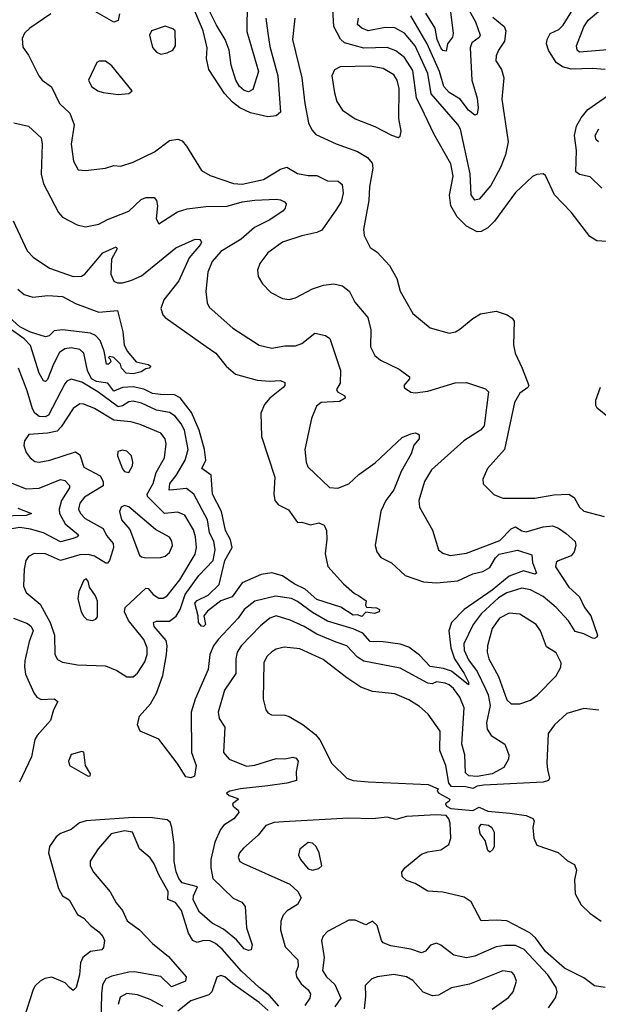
# Model space of a CAD drawing. Extents: x 1552294 to 1694791, y 811929 to 917222.
# Tile 29 of 256: x 1561814 to 1564522, y 858226 to 862838. Entities that reach past the tile are written whole.
import ezdxf

# ---------------------------------------------------------------- set-up
doc = ezdxf.new("R2010")
doc.units = 0

msp = doc.modelspace()

# ---------------------------------------------------------------- linework, layer by layer
at = {"layer": '0CON10XD'}
for points in [[(1563810.8, 863035), (1563843.2, 862775), (1563839.3, 862755), (1563817.3, 862725), (1563810, 862690), (1563795, 862693.5), (1563785, 862706.5), (1563768.7, 862745), (1563758.2, 862798.2), (1563715, 862868.6)], [(1562966.4, 862845), (1562976, 862774), (1562985, 862712), (1563021.8, 862575), (1563035.2, 862404.8), (1563015, 862386.5), (1562975, 862382.9), (1562895, 862401.2), (1562844, 862425), (1562810.5, 862450.5), (1562772.5, 862492.5), (1562698.9, 862605), (1562688.2, 862655), (1562690.9, 862705), (1562673.5, 862785), (1562626.4, 862896.4)], [(1562878.6, 862918.6), (1562877.5, 862782.5), (1562932.4, 862595), (1562905, 862510), (1562885, 862498.9), (1562865, 862505.5), (1562843.4, 862525), (1562825.3, 862555), (1562804.5, 862624.5), (1562794.8, 862695), (1562776.2, 862745), (1562735, 862811.2), (1562675, 862935.8)], [(1563900, 862915), (1563947.7, 862827.7), (1563969.4, 862765), (1563965, 862753.8), (1563931.1, 862728.9), (1563922.9, 862705), (1563930, 862555), (1563955, 862470), (1563960.4, 862425), (1563955.5, 862394.5), (1563945, 862390), (1563915, 862413.8), (1563875.8, 862465.8), (1563825, 862496.9), (1563798.9, 862525), (1563778.7, 862595), (1563721.5, 862725), (1563645, 862855.9)], [(1561959.2, 862865), (1561861.7, 862798.3), (1561836, 862775), (1561825, 862750), (1561828.3, 862708.3), (1561855, 862671.2), (1561903.3, 862575), (1561920, 862555), (1561963.7, 862523.7), (1562000.5, 862445), (1562049.1, 862399.1), (1562068.6, 862345), (1562054.6, 862254.6), (1562066.7, 862175), (1562088.6, 862135), (1562121.4, 862131.4), (1562215, 862141.9), (1562255, 862154.2), (1562287.7, 862152.3), (1562345, 862170), (1562445, 862219.1), (1562515, 862271.1), (1562555, 862278.1), (1562575, 862270), (1562594.6, 862245), (1562665, 862131.4), (1562705, 862107.5), (1562815, 862069.8), (1562855, 862067.6), (1562955, 862089.4), (1563035, 862138.2), (1563065, 862146.9), (1563115, 862117.1), (1563165, 862107.1), (1563205, 862108.2), (1563255, 862082.5), (1563305, 862081.9), (1563323.1, 862065), (1563327.7, 862025), (1563318.8, 861985), (1563293.6, 861945), (1563227.7, 861852.3), (1563205, 861840.9), (1563134.8, 861825.2), (1563044, 861795), (1562975, 861745.8), (1562937.5, 861695), (1562927.5, 861665), (1562930, 861635), (1562950.7, 861600.7), (1562989.7, 861559.7), (1563045, 861531.9), (1563075, 861527.8), (1563105, 861534.4), (1563185, 861576.4), (1563236, 861594), (1563285, 861600), (1563325, 861590.4), (1563357.5, 861565), (1563382.5, 861515), (1563443.3, 861443.3), (1563457.9, 861385), (1563455.6, 861305.6), (1563477.1, 861265), (1563503.1, 861243.1), (1563590.9, 861200.9), (1563638.8, 861165), (1563638.8, 861155), (1563612, 861125), (1563615, 861113.3), (1563645, 861093.3), (1563665, 861090), (1563725, 861098.2), (1563852.4, 861137.6), (1563905, 861138.4), (1563995, 861109.3), (1564008.5, 861095), (1563987.6, 860935), (1563970.9, 860915), (1563893.8, 860865), (1563741.3, 860728.7), (1563708.8, 860675), (1563682.5, 860585), (1563685.4, 860555), (1563746.2, 860446.2), (1563774.3, 860355), (1563795, 860338.9), (1563828.6, 860328.6), (1563905, 860338.8), (1564061.1, 860398.9), (1564115, 860453.1), (1564135, 860461.9), (1564165, 860443.8), (1564185, 860439.7), (1564265, 860462.8), (1564307.5, 860467.5), (1564336.9, 860456.9), (1564372, 860432), (1564415, 860393.8), (1564417.3, 860375), (1564410, 860345), (1564395, 860327.3), (1564335, 860303.8), (1564325.3, 860294.7), (1564322.3, 860275), (1564385, 860180.6), (1564435, 860134.2), (1564458.5, 860085), (1564488, 860045), (1564518, 859955), (1564516.2, 859945), (1564505, 859938.8), (1564495, 859941.2), (1564455, 859962), (1564415, 859972.7), (1564382.5, 860022.5), (1564326, 860085), (1564265, 860136.2), (1564205, 860167.1), (1564165, 860175.7), (1564095, 860153.3), (1564055, 860129.5), (1563974.8, 860055), (1563936.2, 860005), (1563892.6, 859915), (1563894.8, 859885), (1563915, 859840), (1563954.9, 859784.9), (1563995, 859703.1), (1564007.5, 859675), (1564015.8, 859625), (1563999.6, 859545), (1564001.7, 859515), (1564021.2, 859485), (1564085, 859444), (1564104.3, 859395), (1564101.9, 859375), (1564080.6, 859335), (1564025.7, 859305), (1563955, 859293), (1563916.2, 859296.2), (1563900.7, 859310.7), (1563898.4, 859395), (1563884.1, 859445), (1563894.8, 859615), (1563873.8, 859665), (1563845, 859705.3), (1563825, 859722.7), (1563805, 859730), (1563765, 859736.5), (1563745, 859727.9), (1563725, 859730.5), (1563595, 859800.7), (1563425, 859833.6), (1563395, 859852), (1563345, 859905.9), (1563295, 859922.7), (1563205, 859959.3), (1563145, 859996.3), (1563080.6, 860025), (1563015, 860045.4), (1562985, 860034), (1562941.3, 859998.7), (1562851.5, 859905), (1562831.8, 859875), (1562825.3, 859845), (1562825.3, 859775), (1562772.8, 859697.2), (1562743.1, 859595), (1562747.9, 859565), (1562774.6, 859524.6), (1562768.2, 859405), (1562793.9, 859373.9), (1562875, 859341.6), (1562915, 859346), (1563015, 859377.1), (1563055, 859376.2), (1563093.3, 859383.3), (1563108.5, 859378.5), (1563117.5, 859365), (1563108.5, 859315), (1563110, 859275), (1563065, 859261.3), (1562975, 859250.2), (1562847.5, 859235), (1562797.5, 859225), (1562782.5, 859215), (1562795, 859203.8), (1562835, 859190), (1562837.5, 859185), (1562810, 859165), (1562813.6, 859153.6), (1562837.5, 859135), (1562840, 859125), (1562817.1, 859095), (1562770, 859065), (1562754.8, 859045.2), (1562727.9, 858985), (1562708.9, 858905), (1562708.6, 858865), (1562717.5, 858815), (1562813.5, 858723.5), (1562853.3, 858705), (1562870, 858685), (1562875.8, 858585), (1562902, 858505), (1562898, 858482), (1562885, 858478.8), (1562865, 858486.2), (1562828.5, 858528.5), (1562768.8, 858578.8), (1562715, 858605.9), (1562655, 858658), (1562626, 858715), (1562628, 858735), (1562646.4, 858776.4), (1562574.6, 858794.6), (1562558.9, 858815), (1562546.5, 858846.5), (1562537.8, 858895), (1562536.8, 858975), (1562526.8, 859055), (1562518.9, 859078.9), (1562505, 859090), (1562435, 859099.4), (1562345, 859100.5), (1562124.6, 859085.4), (1562094.4, 859075.6), (1562055.7, 859045), (1562005, 859026.4), (1561985, 859010.9), (1561953.9, 858965), (1561948.4, 858935), (1561995, 858768), (1562015, 858733.8), (1562045, 858716), (1562085, 858647.5), (1562115, 858629.2), (1562145, 858595.7), (1562184.2, 858565), (1562203.5, 858543.5), (1562210.8, 858525), (1562207, 858493), (1562199.1, 858480.9), (1562145, 858473.1), (1562108.9, 858445), (1562098.8, 858421.2), (1562094.6, 858365), (1562078.9, 858305), (1562065, 858290.6), (1562046.9, 858305), (1562026.2, 858326.2), (1561965, 858353.2), (1561932.2, 858347.8), (1561910.4, 858335), (1561886.8, 858313.2), (1561876.8, 858295), (1561834.8, 858165)], [(1562281.5, 862865), (1562275, 862834.3), (1562255, 862826.7), (1562145, 862888.6)], [(1564585, 861797.1), (1564515, 861801.9), (1564482.8, 861822.8), (1564396, 861936), (1564317.7, 862017.7), (1564275, 862107.5), (1564265, 862116.2), (1564235, 862113.1), (1564215, 862103.1), (1564135, 862028.9), (1564036.1, 861893.9), (1564005, 861862.9), (1563975, 861845.4), (1563955.3, 861844.7), (1563905, 861870.9), (1563862.2, 861915), (1563832.6, 861965), (1563826.2, 862015), (1563842.4, 862105), (1563832.2, 862162.2), (1563752.5, 862302.5), (1563709, 862395), (1563671.8, 862471.8), (1563655, 862600), (1563615, 862661.2), (1563575, 862692.4), (1563535, 862707.4), (1563425, 862703.9), (1563335, 862729.1), (1563315.6, 862745.6), (1563284.6, 862805), (1563279.5, 862885)], [(1564029.6, 862849.6), (1564081.8, 862805), (1564090.4, 862785), (1564082.8, 862737.2), (1564054.7, 862695), (1564045, 862668.8), (1564043.1, 862645), (1564070, 862605), (1564080.6, 862565), (1564071.2, 862465), (1564100.8, 862265), (1564088.2, 862205), (1564064.8, 862145.2), (1564018.9, 862061.1), (1563965, 861997.1), (1563945, 861992.9), (1563927.4, 862017.4), (1563922.4, 862115), (1563877.8, 862325), (1563865, 862346.8), (1563739.7, 862489.7), (1563725.1, 862585.1), (1563665.5, 862715), (1563615, 862774.2), (1563570.6, 862799.4), (1563525, 862801), (1563445.6, 862785.6), (1563415, 862797.2), (1563394.6, 862815), (1563400.8, 862845)], [(1564555, 862604.5), (1564495, 862609.4), (1564395, 862606.1), (1564355, 862617), (1564325, 862636.7), (1564288.8, 862695), (1564280.3, 862725), (1564282.8, 862745), (1564297.4, 862772.6), (1564338.3, 862791.7), (1564358.2, 862811.8), (1564402.8, 862885)], [(1564585, 862698.2), (1564435, 862685.3), (1564422.9, 862695), (1564420.9, 862715), (1564455.2, 862804.8), (1564475.3, 862835), (1564523.9, 862876.1)], [(1562475, 862676.2), (1562505, 862682), (1562531.2, 862695), (1562542.9, 862715), (1562541.4, 862785), (1562530.8, 862795), (1562495, 862807.5), (1562431.4, 862785), (1562421.1, 862765), (1562435, 862708), (1562455, 862686), (1562475, 862676.2)], [(1563101.8, 862845), (1563090.5, 862745), (1563135.4, 862565), (1563148.7, 862445), (1563166.2, 862355), (1563181.7, 862321.7), (1563199.8, 862299.8), (1563295.6, 862255.6), (1563395, 862220), (1563441.4, 862191.4), (1563463.6, 862165), (1563467.4, 862142.6), (1563452.2, 862055), (1563448.8, 861991.2), (1563423.3, 861855), (1563426.9, 861826.9), (1563455, 861771.2), (1563488, 861748), (1563545.8, 861685.8), (1563578.8, 861625), (1563595.4, 861565.4), (1563655, 861462), (1563736.2, 861395), (1563825, 861368.8), (1563853.8, 861375), (1563875, 861387.5), (1563935, 861438.5), (1563970.8, 861459.2), (1564045, 861472.9), (1564095.6, 861455.6), (1564119.7, 861439.7), (1564128, 861425), (1564126, 861315), (1564134, 861275), (1564165.7, 861205), (1564197.5, 861125), (1564192, 861115), (1564155, 861088.9), (1564129.6, 861045), (1564083.8, 860825), (1564004, 860735), (1563981.4, 860685), (1563983.3, 860663.3), (1564033.6, 860613.6), (1564075, 860596.7), (1564225, 860596.9), (1564315, 860612.7), (1564385.3, 860615.3), (1564410.3, 860600.3), (1564435, 860554.4), (1564455, 860536.1), (1564550.6, 860510.6)], [(1562275, 862487.5), (1562325, 862492.5), (1562340, 862505), (1562245, 862621.4), (1562215, 862642.5), (1562186, 862644), (1562175, 862636.7), (1562135.8, 862555), (1562150.8, 862525), (1562180, 862505), (1562205, 862496.8), (1562275, 862487.5)], [(1563585, 862286.2), (1563595, 862292.5), (1563599.2, 862315), (1563588.9, 862375), (1563590.7, 862515), (1563581.4, 862555), (1563565, 862580), (1563515, 862609.5), (1563455, 862620.4), (1563313.8, 862616.2), (1563287.4, 862602.6), (1563274.6, 862575), (1563287.3, 862495), (1563298.5, 862455), (1563325, 862413.3), (1563385, 862373.9), (1563477.2, 862337.3), (1563555, 862296.9), (1563585, 862286.2)], [(1564538.3, 862048.3), (1564485, 862101.8), (1564435, 862112.3), (1564417.5, 862125), (1564421.1, 862225), (1564411.6, 862295), (1564420.8, 862339.2), (1564441.6, 862378.4), (1564472.8, 862417.2), (1564585.6, 862495)], [(1561786.2, 862355), (1561855, 862339.5), (1561914.4, 862285), (1561919.2, 862255), (1561914.6, 862114.6), (1561925, 862068.8), (1561995, 861934.3), (1562015, 861912.9), (1562083.3, 861876.7), (1562122.1, 861867.9), (1562185, 861880), (1562225, 861902.5), (1562325, 861940.7), (1562383.3, 861995), (1562405, 862004.5), (1562444.2, 862004.2), (1562455, 861990), (1562458.5, 861965), (1562452.2, 861905), (1562465, 861882), (1562552.6, 861937.4), (1562598.7, 861951.3), (1562685, 861962.8), (1562785, 861964.2), (1562855, 861983.8), (1562915, 861992.4), (1563015, 861997.7), (1563035, 861993.3), (1563053.8, 861985), (1563060.8, 861975), (1563056.9, 861955), (1563047.3, 861942.7), (1562985, 861900), (1562913.4, 861865), (1562850.6, 861809.4), (1562755, 861752), (1562715, 861705.6), (1562695.3, 861655), (1562685.5, 861565), (1562691.7, 861511.7), (1562701.1, 861491.1), (1562812.1, 861392.1), (1562935, 861313.5), (1562995, 861298.5), (1563055, 861309.5), (1563105, 861310), (1563135, 861320.5), (1563195, 861370), (1563245, 861358.5), (1563265.8, 861345), (1563315.9, 861195), (1563314, 861135), (1563297.5, 861105), (1563302, 861095), (1563335.4, 861075.4), (1563337.5, 861065), (1563310.5, 861049.5), (1563226, 861044), (1563202.8, 861027.2), (1563180.7, 860969.3), (1563149.6, 860825), (1563154.7, 860764.7), (1563162.8, 860742.8), (1563265, 860646.5), (1563302.9, 860642.9), (1563355, 860664), (1563402.2, 860707.8), (1563477.8, 860762.2), (1563605, 860880.6), (1563645, 860898), (1563665, 860902), (1563677.7, 860897.7), (1563684, 860894), (1563684.4, 860875), (1563658.9, 860845), (1563646.6, 860805), (1563599.1, 860720.9), (1563565.4, 860635), (1563527.9, 860585), (1563504, 860536), (1563477.8, 860375), (1563485.6, 860345), (1563505, 860318.6), (1563555, 860294.3), (1563619.2, 860235), (1563704.1, 860204.1), (1563765, 860199.5), (1563865, 860210.2), (1563935, 860242.3), (1563982.8, 860252.8), (1564015, 860271.3), (1564042, 860318), (1564058.9, 860335), (1564145, 860353), (1564211.8, 860331.8), (1564214.3, 860295), (1564232.9, 860245), (1564225, 860241.1), (1564172.9, 860257.1), (1564105, 860231), (1564025, 860166.5), (1563894.7, 860075), (1563834.7, 860015), (1563823.4, 859975), (1563831.5, 859895), (1563849.4, 859845), (1563895.2, 859775), (1563915.2, 859735), (1563915, 859723.1), (1563835.9, 859785.9), (1563798.5, 859798.5), (1563735, 859808), (1563685, 859862), (1563635, 859898.6), (1563595, 859912.6), (1563515, 859923.3), (1563455, 859924.8), (1563419.6, 859965), (1563375, 859984.4), (1563255, 860020.7), (1563185, 860061.1), (1563115, 860113.2), (1563086.1, 860126.1), (1563012.1, 860137.9), (1562915, 860114.7), (1562865, 860075.4), (1562836.7, 860035), (1562743.5, 859935), (1562722, 859905), (1562704.7, 859865), (1562696.2, 859793.8), (1562635.9, 859655), (1562617.1, 859595), (1562618.6, 859405), (1562639.5, 859345), (1562631.9, 859295), (1562615, 859287.1), (1562591.1, 859291.1), (1562550.9, 859355), (1562465, 859468.2), (1562377.5, 859505), (1562366, 859535), (1562375.6, 859575), (1562425.8, 859634.2), (1562455, 859684.2), (1562483.6, 859766.4), (1562501.4, 859865), (1562504.4, 859905), (1562499.4, 859929.4), (1562444.3, 859995), (1562440, 860015), (1562455, 860021.4), (1562515, 860020.5), (1562546.7, 860043.3), (1562564.6, 860075.4), (1562589.3, 860145), (1562652.4, 860235), (1562719.4, 860305), (1562729, 860355), (1562722.5, 860395), (1562701.9, 860435), (1562694, 860495), (1562629.7, 860615), (1562595, 860641.4), (1562534, 860635), (1562514.2, 860634.2), (1562517.2, 860665), (1562546.9, 860703.1), (1562588.9, 860775), (1562602.2, 860825), (1562584.8, 860915), (1562570.2, 860945), (1562541.4, 860981.4), (1562515, 860998), (1562455, 861008.9), (1562385, 861040.9), (1562345, 861051.7), (1562325, 861048.6), (1562295, 861028.7), (1562275, 861024.2), (1562180.6, 861095), (1562105, 861140.2), (1562055.3, 861154.7), (1562035.2, 861144.8), (1562025, 861131.8), (1561948.6, 860985), (1561932.9, 860977.1), (1561905, 860979.4), (1561884.5, 860994.5), (1561873.8, 861015), (1561849.4, 861099.4), (1561808.8, 861205)], [(1564524.2, 862265), (1564512.2, 862275), (1564507.3, 862295), (1564525, 862326.5)], [(1561783.5, 861895), (1561849.4, 861755), (1561877.1, 861725), (1561954.1, 861674.1), (1562065, 861635.4), (1562103.9, 861636.1), (1562118.5, 861645), (1562203.8, 861745), (1562265, 861774), (1562270, 861765), (1562244.3, 861715.8), (1562240.8, 861645), (1562255, 861613.1), (1562272.5, 861605), (1562295, 861605.4), (1562335, 861615.4), (1562385, 861637.3), (1562545, 861769.1), (1562635, 861809.2), (1562658.1, 861808.1), (1562665.8, 861795.8), (1562660.6, 861785), (1562607.5, 861722.5), (1562559.6, 861615), (1562488.2, 861525), (1562475.5, 861485), (1562484.5, 861455), (1562495, 861442.5), (1562687.5, 861307.5), (1562731.8, 861275), (1562780.9, 861215), (1562825, 861176.7), (1562925, 861149.3), (1562985, 861144.6), (1563035, 861148.2), (1563055, 861138.8), (1563055.6, 861125), (1563046.9, 861115), (1562985, 861065.4), (1562960, 861035), (1562943.3, 860995), (1562945.3, 860885), (1563008.1, 860695), (1563003.3, 860615), (1563007.9, 860585), (1563025, 860565.5), (1563072.8, 860542.8), (1563115, 860482), (1563135, 860484.2), (1563175, 860472.5), (1563215, 860480.6), (1563239.7, 860469.7), (1563250, 860445), (1563252, 860405), (1563244.3, 860335.7), (1563256.6, 860276.6), (1563329.2, 860195), (1563380.8, 860150.8), (1563400.7, 860140.7)], [(1561805.3, 861575.3), (1561835, 861551.1), (1561875, 861538.8), (1561945.6, 861545.6), (1562015, 861540.4), (1562075, 861508.5), (1562185, 861467.5), (1562272.5, 861475), (1562296.7, 861375), (1562303.3, 861315), (1562317.5, 861285), (1562360, 861235), (1562415, 861223.3), (1562427.5, 861215), (1562420, 861205), (1562405, 861202.5), (1562382.4, 861187.6), (1562345, 861179.1), (1562312.2, 861182.2), (1562291.2, 861205), (1562286, 861225), (1562255, 861256.2), (1562235, 861260), (1562230, 861255), (1562238.3, 861248.3), (1562240, 861235), (1562230, 861225), (1562220, 861225), (1562208.8, 861285), (1562191.3, 861335), (1562169, 861359), (1562145, 861369), (1562015, 861384.3), (1561975, 861380.8), (1561952.6, 861357.4), (1561935, 861352.5), (1561865, 861374.4), (1561815, 861398.5), (1561765, 861444.5)], [(1563400.7, 860140.7), (1563436.1, 860116.1), (1563432.5, 860095), (1563437, 860087), (1563485, 860082.5), (1563498.8, 860075), (1563496.7, 860065), (1563475, 860057.1), (1563435, 860062.5), (1563415, 860041.9), (1563395, 860050), (1563375, 860049.5), (1563316.6, 860086.6), (1563205, 860121.6), (1563150.8, 860170.8), (1563099.2, 860195), (1563045, 860232.8), (1562995, 860246.8), (1562945, 860239.2), (1562855, 860200.9), (1562809.4, 860135), (1562755, 860115.4), (1562693, 860067), (1562676, 860045), (1562684, 860005), (1562675, 859996), (1562665, 859997.5), (1562651.4, 860015), (1562650, 860045), (1562634.2, 860105), (1562645, 860117.3), (1562697.1, 860142.9), (1562747.7, 860192.3), (1562773.9, 860305), (1562809.3, 860365), (1562801.6, 860401.6), (1562777.9, 860445), (1562758.8, 860535), (1562717.4, 860615), (1562710.4, 860705), (1562666.5, 860735), (1562685.5, 860775), (1562679, 860825), (1562654.5, 860915), (1562618.3, 860998.3), (1562565, 861067.2), (1562535, 861081.9), (1562485, 861080), (1562435, 861086.9), (1562395, 861106.7), (1562345, 861118.7), (1562295, 861114.6), (1562255, 861097.9), (1562227.1, 861135), (1562173.4, 861143.4), (1562150.4, 861155), (1562130.9, 861195), (1562114.1, 861275), (1562095, 861292.4), (1562055, 861301), (1562025, 861296.7), (1562000.8, 861279.2), (1561972.2, 861225), (1561945, 861151.9), (1561935, 861142.9), (1561926.2, 861146.2), (1561905, 861182.2), (1561865, 861310.9), (1561835, 861342.7), (1561765, 861392.2)], [(1564575, 860971.2), (1564517.9, 861017.9), (1564510.9, 861030.9), (1564511.4, 861055), (1564533, 861117)], [(1562345, 859760), (1562365, 859776.9), (1562399.9, 859830.1), (1562411.2, 859865), (1562411.2, 859895), (1562395.3, 859935), (1562324.1, 860024.1), (1562305.2, 860065), (1562308.6, 860085), (1562405, 860174.5), (1562415, 860173.3), (1562438.5, 860145), (1562465, 860127.7), (1562485, 860127.7), (1562505, 860139.2), (1562563, 860215), (1562635.2, 860335), (1562641.9, 860365), (1562637.5, 860415), (1562627.8, 860447.8), (1562586.8, 860516.8), (1562555, 860531.8), (1562492.7, 860525), (1562411.6, 860605), (1562410.3, 860615), (1562438.9, 860665), (1562452.8, 860717.2), (1562491.4, 860785), (1562500.5, 860850.5), (1562494.6, 860875), (1562475, 860901.8), (1562378.5, 860941.5), (1562335, 860954.2), (1562255, 860961.5), (1562165, 861016.2), (1562115, 861037.5), (1562095, 861038.5), (1562065, 861017.3), (1562008.9, 860931.1), (1561989, 860911), (1561945, 860901.2), (1561856.7, 860895), (1561836.2, 860865), (1561833.9, 860843.9), (1561845, 860810), (1561862.9, 860785), (1561885, 860767.8), (1561905, 860765.5), (1561955, 860775.4), (1562075, 860813.6), (1562095, 860800), (1562115, 860741.5), (1562190.6, 860700.6), (1562204.2, 860675), (1562205.2, 860654.8), (1562117.9, 860602.1), (1562095, 860573.3), (1562089.7, 860545), (1562098.8, 860525), (1562121, 860501), (1562205.2, 860455.2), (1562221.1, 860421.1), (1562251.6, 860385), (1562253.2, 860365), (1562243.3, 860335), (1562234.6, 860305), (1562225, 860292.7), (1562217.6, 860292.4), (1562165, 860324.8), (1562135, 860332.2), (1562095, 860330.8), (1562005, 860304.2), (1561934.6, 860335.4), (1561882.6, 860337.4), (1561856.1, 860323.9), (1561842.7, 860305), (1561834.6, 860264.6), (1561831.8, 860185), (1561845, 860154.4), (1561909.7, 860099.7), (1561956.8, 860015), (1561976.3, 859955), (1561978.2, 859865), (1561991.2, 859841.2), (1562015, 859828.1), (1562085, 859815.4), (1562215, 859812), (1562269.5, 859789.5), (1562315, 859760), (1562345, 859760)], [(1562325, 860716.7), (1562342.1, 860747.9), (1562344.4, 860765), (1562336.9, 860795), (1562315, 860816.9), (1562295, 860820.8), (1562274.2, 860815.8), (1562272.5, 860795), (1562295, 860734), (1562305, 860722), (1562325, 860716.7)], [(1561769.9, 860669.9), (1561845, 860640.8), (1561905, 860643.6), (1562005, 860684.7), (1562025, 860678.8), (1562046.8, 860656.8), (1562047.2, 860645), (1562010, 860585), (1561999.3, 860545), (1562000.3, 860525), (1562026.7, 860476.7), (1562089.1, 860425), (1562083.1, 860415), (1562065, 860407.4), (1562005, 860392.9), (1561925, 860434.5), (1561865, 860451.9), (1561815, 860459.3), (1561777.5, 860452.5)], [(1561805, 860549.4), (1561870, 860525), (1561845, 860515.6), (1561725, 860512.3)], [(1562405, 860317.8), (1562475, 860318.6), (1562495, 860324.4), (1562515, 860342), (1562528.9, 860375), (1562526.9, 860395), (1562515, 860414.2), (1562450.3, 860450.3), (1562325, 860555.7), (1562305, 860562.5), (1562288.8, 860555), (1562281.9, 860535), (1562290.9, 860495), (1562329.8, 860449.8), (1562375, 860330), (1562385, 860321.4), (1562405, 860317.8)], [(1562155, 860023.1), (1562170.3, 860029.7), (1562178.7, 860041.3), (1562179.1, 860115), (1562169.4, 860139.4), (1562140.3, 860180.3), (1562135, 860207.5), (1562125, 860218.8), (1562115, 860212.5), (1562090.9, 860159.1), (1562085.8, 860125), (1562102.5, 860065), (1562115, 860042), (1562128.7, 860028.7), (1562155, 860023.1)], [(1561785, 860034.2), (1561850.5, 860010.5), (1561868.2, 859995), (1561877.9, 859975), (1561858, 859925), (1561837.6, 859835), (1561836.6, 859806.6), (1561841.7, 859771.7), (1561879.6, 859685), (1561894.7, 859664.8), (1561914.2, 859654.2), (1561975, 859657.1), (1561991.9, 859645), (1561972, 859605), (1561958.2, 859555), (1561895.5, 859485), (1561885, 859465.8), (1561869.4, 859385), (1561812.8, 859267.3)], [(1564115, 859632.9), (1564155, 859633.8), (1564205, 859650), (1564236.4, 859673.6), (1564325.6, 859764.4), (1564346.9, 859805), (1564348.5, 859825), (1564325, 859872.5), (1564280.2, 859900.2), (1564251.8, 859975), (1564231.4, 860005), (1564155, 860053.6), (1564105, 860058.8), (1564060.4, 860035), (1564025, 859986.5), (1564003.7, 859905), (1564002.4, 859875), (1564010.3, 859845), (1564055, 859761.4), (1564095, 859652.2), (1564115, 859632.9)], [(1564525, 859604.1), (1564455, 859612.3), (1564375, 859588.6), (1564317.1, 859535), (1564287.5, 859495), (1564280.9, 859355), (1564284.6, 859325.4), (1564294.5, 859285), (1564289.4, 859275), (1564265, 859266.2), (1563987.1, 859252.9), (1563955, 859248.4), (1563935, 859236.9), (1563902.5, 859245), (1563836.1, 859246.1), (1563822.6, 859262.6), (1563808.6, 859345), (1563780, 859415), (1563781.8, 859505), (1563726.4, 859585), (1563685, 859620.4), (1563635, 859651.9), (1563569.6, 859679.6), (1563465, 859691.8), (1563411.5, 859711.5), (1563345, 859754.6), (1563235, 859840.4), (1563125, 859890.9), (1563051.7, 859898.3), (1563015, 859890), (1562995, 859877.3), (1562970.5, 859855), (1562956.2, 859825), (1562953.1, 859655), (1562965.7, 859605), (1562975, 859591.4), (1562992.2, 859582.2), (1563055, 859580.9), (1563075, 859574.5), (1563140.6, 859535), (1563199.3, 859489.3), (1563218.5, 859465), (1563275, 859354.4), (1563346.2, 859285), (1563375, 859275.2), (1563445, 859267.8), (1563726, 859255), (1563772.5, 859235), (1563767.5, 859225), (1563776.7, 859215), (1563827.7, 859187.7), (1563825, 859177.5), (1563807.5, 859165), (1563812.5, 859155), (1563832.7, 859142.7), (1563935, 859134.4), (1563965, 859149.7), (1564005, 859130.4), (1564109.1, 859120.9), (1564185, 859110.5), (1564216, 859096), (1564222.1, 859085), (1564216.1, 859053.9), (1564220.9, 859005), (1564235, 858971.2), (1564335, 858936.9), (1564378.5, 858898.5), (1564410.7, 858880.7), (1564419.7, 858855), (1564410.6, 858809.4), (1564414.1, 858744.1), (1564442.3, 858692.3), (1564482.7, 858652.7), (1564535.8, 858615)], [(1562135, 859294.6), (1562143.3, 859296.7), (1562145.6, 859305), (1562122, 859345), (1562115, 859407.5), (1562105, 859410), (1562055, 859396.7), (1562042, 859365), (1562046.7, 859345), (1562135, 859294.6)], [(1564555, 858304.6), (1564505, 858312.5), (1564455, 858350), (1564365, 858396.2), (1564275, 858473.4), (1564228.4, 858538.4), (1564201.5, 858561.5), (1564095, 858616.8), (1564045, 858620.4), (1563975, 858618), (1563926.9, 858706.9), (1563895, 858727.5), (1563795, 858751.9), (1563725, 858755.7), (1563665, 858792.5), (1563625.4, 858805.4), (1563604.6, 858824.6), (1563602.7, 858845), (1563617.1, 858865), (1563695, 858929.2), (1563725, 858940.8), (1563785, 858950), (1563822.9, 858975), (1563832.2, 859005), (1563828.9, 859075), (1563823.1, 859095), (1563809.8, 859109.8), (1563764.1, 859114.1), (1563624.8, 859105.2), (1563575, 859092.2), (1563535, 859102.2), (1563464.8, 859095.2), (1563355, 859098.4), (1563049.1, 859080.9)], [(1563049.1, 859080.9), (1563005, 859077.8), (1562966.7, 859063.3), (1562930.9, 859019.1), (1562861.9, 858958.1), (1562842.9, 858935), (1562837.1, 858915), (1562844.2, 858895), (1562861.2, 858885), (1563078.6, 858788.6), (1563115.4, 858755), (1563131.9, 858725), (1563115, 858693.1), (1563066.4, 858663.6), (1563046.9, 858643.1), (1563036.1, 858615), (1563034.7, 858575), (1563056.8, 858495), (1563115.4, 858435), (1563117.2, 858405), (1563106.2, 858375), (1563109.6, 858355), (1563131.5, 858321.5), (1563165, 858294.6), (1563175.2, 858275), (1563172.4, 858255), (1563149.6, 858220.4)], [(1564015, 858939.2), (1564005, 858946.2), (1563993.5, 858993.5), (1563970, 859025), (1563964.7, 859055), (1563975, 859069.6), (1564008.8, 859065), (1564024.3, 859054.3), (1564035, 859032.5), (1564034.3, 858965), (1564028.9, 858951.1), (1564015, 858939.2)], [(1563027.6, 858217.6), (1562985, 858265.7), (1562934.4, 858304.4), (1562851.9, 858381.9), (1562762.1, 858485), (1562731.3, 858511.3), (1562705, 858523.4), (1562675, 858525.7), (1562645, 858515.3), (1562624.7, 858525), (1562605, 858559.4), (1562572, 858665), (1562543.6, 858703.6), (1562507.1, 858717.1), (1562508.8, 858755), (1562465, 858832.9), (1562444.2, 858884.2), (1562425, 858911.9), (1562375.6, 858955), (1562342, 859032), (1562305, 859038.7), (1562242, 859025), (1562181.5, 858955), (1562143.6, 858896.4), (1562144.4, 858875), (1562159.4, 858845), (1562237, 858753), (1562265, 858700.8), (1562295, 858665.8), (1562316.9, 858616.9), (1562375.2, 858575.2), (1562435, 858511.2), (1562509.9, 858449.9), (1562593.1, 858355), (1562590.7, 858335), (1562525, 858308.1), (1562475, 858356.7), (1562351.9, 858378.1), (1562325, 858377.2), (1562245, 858357.5), (1562218.1, 858345), (1562202.3, 858317.7), (1562196.7, 858275), (1562194.3, 858135)], [(1563185, 858854.4), (1563215, 858862.9), (1563228, 858875), (1563216.2, 858935), (1563202, 858965), (1563185, 858980.5), (1563165, 858983.6), (1563125, 858953.3), (1563119.2, 858925), (1563128, 858905), (1563165, 858860.8), (1563185, 858854.4)], [(1564289.5, 858210.5), (1564322.9, 858257.1), (1564329.2, 858285), (1564325.4, 858305), (1564286.1, 858365), (1564175, 858482.3), (1564135, 858501.2), (1564085, 858501.9), (1564045, 858495.9), (1563997.1, 858475), (1563945, 858452.2), (1563905, 858444.1), (1563846.9, 858456.9), (1563785, 858504), (1563765, 858512), (1563736.8, 858503.2), (1563714.4, 858475.6), (1563695, 858468.1), (1563645, 858485.3), (1563550.7, 858500.7), (1563516, 858515), (1563507.5, 858525), (1563487.5, 858595), (1563465, 858615.8), (1563435, 858599.2), (1563385, 858621.1), (1563355, 858621.1), (1563255, 858567.8), (1563234, 858546), (1563226.5, 858525), (1563239.6, 858445), (1563232.1, 858385), (1563250, 858355), (1563288.7, 858318.7), (1563317.1, 858255), (1563289.1, 858215)], [(1564025, 858202.9), (1564101.4, 858258.6), (1564124.7, 858285.3), (1564139.4, 858335), (1564129.4, 858365), (1564117.5, 858377.5), (1564075, 858382.8), (1563919.6, 858320.4), (1563835, 858303.8), (1563775, 858268.5), (1563746.3, 858266.3), (1563702.8, 858282.7), (1563655, 858337.8), (1563625.3, 858355.3), (1563565, 858366), (1563487.5, 858355), (1563462.5, 858345), (1563431.4, 858315), (1563433.4, 858265), (1563426.8, 858205)], [(1562977.3, 858197.3), (1562934.4, 858234.4), (1562811.7, 858321.7), (1562775, 858354.6), (1562755, 858361.2), (1562736.2, 858353.8), (1562713.5, 858285), (1562699.7, 858270.3), (1562615, 858242.4), (1562555, 858194)], [(1562485, 858215.3), (1562425, 858248.3), (1562365, 858270), (1562315, 858276.7), (1562285, 858259.2), (1562274.8, 858225)]]:
    msp.add_lwpolyline(points, dxfattribs=at)

doc.saveas('drawing.dxf')
